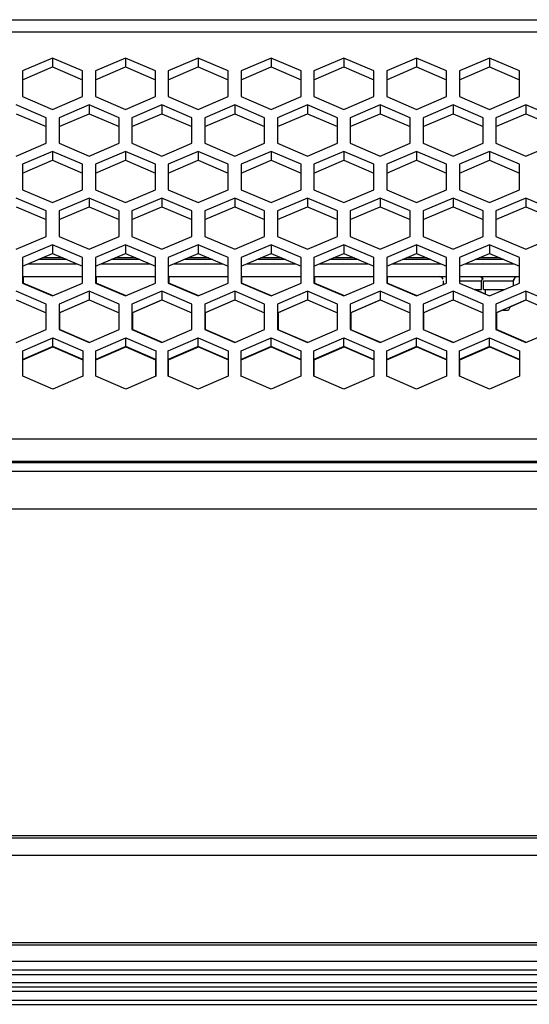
# Model space of a CAD drawing. Header units: millimetres. Extents: x -380.3 to -282.2, y 219.2 to 245.7.
# Tile 7 of 44: x -363.2 to -359.3, y 219.9 to 227.6. Entities that reach past the tile are written whole.
import ezdxf

# ---------------------------------------------------------------- set-up
doc = ezdxf.new("R2010")
doc.units = ezdxf.units.MM

# ---------------------------------------------------------------- blocks, each defined once
blk = doc.blocks.new('Abschirmblech-Treiber_6__25', base_point=(-5565.37, 3385.13))
at = {"color": 1, "linetype": 'Continuous'}
for p, q in [((-5443.49, 3385.83), (-5445.89, 3385.83)), ((-5434.98, 3385.83), (-5437.38, 3385.83)), ((-5426.48, 3385.83), (-5428.88, 3385.83)), ((-5417.98, 3385.83), (-5420.38, 3385.83)), ((-5409.48, 3385.83), (-5411.88, 3385.83)), ((-5400.98, 3385.83), (-5403.38, 3385.83)), ((-5392.48, 3385.83), (-5394.88, 3385.83))]:
    blk.add_line(p, q, dxfattribs=at)
at = {"color": 7, "linetype": 'Continuous'}
for p, q in [((-5443.02, 3385.63), (-5446.36, 3385.63)), ((-5434.51, 3385.63), (-5437.85, 3385.63)), ((-5426.01, 3385.63), (-5429.35, 3385.63)), ((-5417.51, 3385.63), (-5420.85, 3385.63)), ((-5409.01, 3385.63), (-5412.35, 3385.63)), ((-5400.51, 3385.63), (-5403.85, 3385.63)), ((-5392.01, 3385.63), (-5395.35, 3385.63))]:
    blk.add_line(p, q, dxfattribs=at)
blk = doc.blocks.new('Gehaeusedeckel-oben__35', base_point=(-5589.13, 3364.68))
at = {"color": 1, "linetype": 'Continuous'}
for p, q in [((-5588.21, 3413.64), (-4349.04, 3413.64)), ((-5588.29, 3412.23), (-4348.97, 3412.23)), ((-5589.13, 3364.68), (-4348.13, 3364.68))]:
    blk.add_line(p, q, dxfattribs=at)
at = {"color": 7, "linetype": 'Continuous'}
for p, q in [((-5444.69, 3409.14), (-5448.19, 3407.65)), ((-5444.69, 3409.14), (-5444.69, 3408.12)), ((-5441.19, 3407.65), (-5444.69, 3409.14)), ((-5436.18, 3409.14), (-5439.68, 3407.65)), ((-5436.18, 3409.14), (-5436.18, 3408.12)), ((-5432.68, 3407.65), (-5436.18, 3409.14)), ((-5427.68, 3409.14), (-5431.18, 3407.65)), ((-5424.18, 3407.65), (-5427.68, 3409.14)), ((-5427.68, 3409.14), (-5427.68, 3408.12)), ((-5419.18, 3409.14), (-5422.68, 3407.65)), ((-5419.18, 3409.14), (-5419.18, 3408.12)), ((-5415.68, 3407.65), (-5419.18, 3409.14)), ((-5410.68, 3409.14), (-5414.18, 3407.65)), ((-5410.68, 3409.14), (-5410.68, 3408.12)), ((-5407.18, 3407.65), (-5410.68, 3409.14)), ((-5402.18, 3409.14), (-5405.68, 3407.65)), ((-5402.18, 3409.14), (-5402.18, 3408.12)), ((-5398.68, 3407.65), (-5402.18, 3409.14)), ((-5393.68, 3409.14), (-5397.18, 3407.65)), ((-5390.18, 3407.65), (-5393.68, 3409.14)), ((-5393.68, 3409.14), (-5393.68, 3408.12)), ((-5448.19, 3406.62), (-5444.69, 3408.12)), ((-5444.69, 3408.12), (-5441.19, 3406.62)), ((-5439.68, 3406.62), (-5436.18, 3408.12)), ((-5436.18, 3408.12), (-5432.68, 3406.62)), ((-5431.18, 3406.62), (-5427.68, 3408.12)), ((-5427.68, 3408.12), (-5424.18, 3406.62)), ((-5422.68, 3406.62), (-5419.18, 3408.12)), ((-5419.18, 3408.12), (-5415.68, 3406.62)), ((-5414.18, 3406.62), (-5410.68, 3408.12)), ((-5410.68, 3408.12), (-5407.18, 3406.62)), ((-5405.68, 3406.62), (-5402.18, 3408.12)), ((-5402.18, 3408.12), (-5398.68, 3406.62)), ((-5397.18, 3406.62), (-5393.68, 3408.12)), ((-5393.68, 3408.12), (-5390.18, 3406.62)), ((-5448.19, 3407.65), (-5448.19, 3404.65)), ((-5441.19, 3404.65), (-5441.19, 3407.65)), ((-5439.68, 3407.65), (-5439.68, 3404.65)), ((-5432.68, 3404.65), (-5432.68, 3407.65)), ((-5431.18, 3407.65), (-5431.18, 3404.65)), ((-5424.18, 3404.65), (-5424.18, 3407.65)), ((-5422.68, 3407.65), (-5422.68, 3404.65)), ((-5415.68, 3404.65), (-5415.68, 3407.65)), ((-5414.18, 3407.65), (-5414.18, 3404.65)), ((-5407.18, 3404.65), (-5407.18, 3407.65)), ((-5405.68, 3407.65), (-5405.68, 3404.65)), ((-5398.68, 3404.65), (-5398.68, 3407.65)), ((-5397.18, 3407.65), (-5397.18, 3404.65)), ((-5390.18, 3404.65), (-5390.18, 3407.65)), ((-5448.19, 3404.65), (-5444.69, 3403.15)), ((-5444.69, 3403.15), (-5441.19, 3404.65)), ((-5439.68, 3404.65), (-5436.18, 3403.15)), ((-5436.18, 3403.15), (-5432.68, 3404.65)), ((-5431.18, 3404.65), (-5427.68, 3403.15)), ((-5427.68, 3403.15), (-5424.18, 3404.65)), ((-5422.68, 3404.65), (-5419.18, 3403.15)), ((-5419.18, 3403.15), (-5415.68, 3404.65)), ((-5414.18, 3404.65), (-5410.68, 3403.15)), ((-5410.68, 3403.15), (-5407.18, 3404.65)), ((-5405.68, 3404.65), (-5402.18, 3403.15)), ((-5402.18, 3403.15), (-5398.68, 3404.65)), ((-5397.18, 3404.65), (-5393.68, 3403.15)), ((-5393.68, 3403.15), (-5390.18, 3404.65)), ((-5445.44, 3402.19), (-5448.94, 3403.69)), ((-5440.44, 3403.69), (-5443.94, 3402.19)), ((-5440.44, 3403.69), (-5440.44, 3402.66)), ((-5436.94, 3402.19), (-5440.44, 3403.69)), ((-5431.93, 3403.69), (-5435.43, 3402.19)), ((-5431.93, 3403.69), (-5431.93, 3402.66)), ((-5428.43, 3402.19), (-5431.93, 3403.69)), ((-5423.43, 3403.69), (-5426.93, 3402.19)), ((-5419.93, 3402.19), (-5423.43, 3403.69)), ((-5423.43, 3403.69), (-5423.43, 3402.66)), ((-5414.93, 3403.69), (-5418.43, 3402.19)), ((-5411.43, 3402.19), (-5414.93, 3403.69)), ((-5414.93, 3403.69), (-5414.93, 3402.66)), ((-5406.43, 3403.69), (-5409.93, 3402.19)), ((-5402.93, 3402.19), (-5406.43, 3403.69)), ((-5406.43, 3403.69), (-5406.43, 3402.66)), ((-5397.93, 3403.69), (-5401.43, 3402.19)), ((-5397.93, 3403.69), (-5397.93, 3402.66)), ((-5394.43, 3402.19), (-5397.93, 3403.69)), ((-5389.43, 3403.69), (-5392.93, 3402.19)), ((-5389.43, 3403.69), (-5389.43, 3402.66)), ((-5385.93, 3402.19), (-5389.43, 3403.69)), ((-5448.94, 3402.66), (-5445.44, 3401.17)), ((-5445.44, 3399.2), (-5445.44, 3402.19)), ((-5443.94, 3401.17), (-5440.44, 3402.66)), ((-5443.94, 3402.19), (-5443.94, 3399.2)), ((-5440.44, 3402.66), (-5436.94, 3401.17)), ((-5436.94, 3399.2), (-5436.94, 3402.19)), ((-5435.43, 3401.17), (-5431.93, 3402.66)), ((-5435.43, 3402.19), (-5435.43, 3399.2)), ((-5431.93, 3402.66), (-5428.43, 3401.17)), ((-5428.43, 3399.2), (-5428.43, 3402.19)), ((-5426.93, 3401.17), (-5423.43, 3402.66)), ((-5426.93, 3402.19), (-5426.93, 3399.2)), ((-5423.43, 3402.66), (-5419.93, 3401.17)), ((-5419.93, 3399.2), (-5419.93, 3402.19)), ((-5418.43, 3401.17), (-5414.93, 3402.66)), ((-5418.43, 3402.19), (-5418.43, 3399.2)), ((-5414.93, 3402.66), (-5411.43, 3401.17)), ((-5411.43, 3399.2), (-5411.43, 3402.19)), ((-5409.93, 3401.17), (-5406.43, 3402.66)), ((-5409.93, 3402.19), (-5409.93, 3399.2)), ((-5406.43, 3402.66), (-5402.93, 3401.17)), ((-5402.93, 3399.2), (-5402.93, 3402.19)), ((-5401.43, 3401.17), (-5397.93, 3402.66)), ((-5401.43, 3402.19), (-5401.43, 3399.2)), ((-5397.93, 3402.66), (-5394.43, 3401.17)), ((-5394.43, 3399.2), (-5394.43, 3402.19)), ((-5392.93, 3401.17), (-5389.43, 3402.66)), ((-5392.93, 3402.19), (-5392.93, 3399.2)), ((-5389.43, 3402.66), (-5385.93, 3401.17)), ((-5448.94, 3397.71), (-5445.44, 3399.2)), ((-5443.94, 3399.2), (-5440.44, 3397.71)), ((-5440.44, 3397.71), (-5436.94, 3399.2)), ((-5435.43, 3399.2), (-5431.93, 3397.71)), ((-5431.93, 3397.71), (-5428.43, 3399.2)), ((-5426.93, 3399.2), (-5423.43, 3397.71)), ((-5423.43, 3397.71), (-5419.93, 3399.2)), ((-5418.43, 3399.2), (-5414.93, 3397.71)), ((-5414.93, 3397.71), (-5411.43, 3399.2)), ((-5409.93, 3399.2), (-5406.43, 3397.71)), ((-5406.43, 3397.71), (-5402.93, 3399.2)), ((-5401.43, 3399.2), (-5397.93, 3397.71)), ((-5397.93, 3397.71), (-5394.43, 3399.2)), ((-5392.93, 3399.2), (-5389.43, 3397.71)), ((-5389.43, 3397.71), (-5385.93, 3399.2)), ((-5444.69, 3398.24), (-5448.19, 3396.75)), ((-5441.19, 3396.75), (-5444.69, 3398.24)), ((-5444.69, 3398.24), (-5444.69, 3397.22)), ((-5436.18, 3398.24), (-5439.68, 3396.75)), ((-5436.18, 3398.24), (-5436.18, 3397.22)), ((-5432.68, 3396.75), (-5436.18, 3398.24)), ((-5427.68, 3398.24), (-5431.18, 3396.75)), ((-5424.18, 3396.75), (-5427.68, 3398.24)), ((-5427.68, 3398.24), (-5427.68, 3397.22)), ((-5419.18, 3398.24), (-5422.68, 3396.75)), ((-5419.18, 3398.24), (-5419.18, 3397.22)), ((-5415.68, 3396.75), (-5419.18, 3398.24)), ((-5410.68, 3398.24), (-5414.18, 3396.75)), ((-5410.68, 3398.24), (-5410.68, 3397.22)), ((-5407.18, 3396.75), (-5410.68, 3398.24)), ((-5402.18, 3398.24), (-5405.68, 3396.75)), ((-5402.18, 3398.24), (-5402.18, 3397.22)), ((-5398.68, 3396.75), (-5402.18, 3398.24)), ((-5393.68, 3398.24), (-5397.18, 3396.75)), ((-5393.68, 3398.24), (-5393.68, 3397.22)), ((-5390.18, 3396.75), (-5393.68, 3398.24)), ((-5448.19, 3395.73), (-5444.69, 3397.22)), ((-5448.19, 3396.75), (-5448.19, 3393.76)), ((-5444.69, 3397.22), (-5441.19, 3395.73)), ((-5441.19, 3393.76), (-5441.19, 3396.75)), ((-5439.68, 3395.73), (-5436.18, 3397.22)), ((-5439.68, 3396.75), (-5439.68, 3393.76)), ((-5436.18, 3397.22), (-5432.68, 3395.73)), ((-5432.68, 3393.76), (-5432.68, 3396.75)), ((-5431.18, 3395.73), (-5427.68, 3397.22)), ((-5431.18, 3396.75), (-5431.18, 3393.76)), ((-5427.68, 3397.22), (-5424.18, 3395.73)), ((-5424.18, 3393.76), (-5424.18, 3396.75)), ((-5422.68, 3395.73), (-5419.18, 3397.22)), ((-5422.68, 3396.75), (-5422.68, 3393.76)), ((-5419.18, 3397.22), (-5415.68, 3395.73)), ((-5415.68, 3393.76), (-5415.68, 3396.75)), ((-5414.18, 3395.73), (-5410.68, 3397.22)), ((-5414.18, 3396.75), (-5414.18, 3393.76)), ((-5410.68, 3397.22), (-5407.18, 3395.73)), ((-5407.18, 3393.76), (-5407.18, 3396.75)), ((-5405.68, 3395.73), (-5402.18, 3397.22)), ((-5405.68, 3396.75), (-5405.68, 3393.76)), ((-5402.18, 3397.22), (-5398.68, 3395.73)), ((-5398.68, 3393.76), (-5398.68, 3396.75)), ((-5397.18, 3395.73), (-5393.68, 3397.22)), ((-5397.18, 3396.75), (-5397.18, 3393.76)), ((-5393.68, 3397.22), (-5390.18, 3395.73)), ((-5390.18, 3393.76), (-5390.18, 3396.75)), ((-5445.44, 3391.31), (-5448.94, 3392.8)), ((-5448.19, 3393.76), (-5444.69, 3392.27)), ((-5444.69, 3392.27), (-5441.19, 3393.76)), ((-5440.44, 3392.8), (-5443.94, 3391.31)), ((-5440.44, 3392.8), (-5440.44, 3391.78)), ((-5436.94, 3391.31), (-5440.44, 3392.8)), ((-5439.68, 3393.76), (-5436.18, 3392.27)), ((-5436.18, 3392.27), (-5432.68, 3393.76)), ((-5431.93, 3392.8), (-5435.43, 3391.31)), ((-5431.93, 3392.8), (-5431.93, 3391.78)), ((-5428.43, 3391.31), (-5431.93, 3392.8)), ((-5431.18, 3393.76), (-5427.68, 3392.27)), ((-5427.68, 3392.27), (-5424.18, 3393.76)), ((-5423.43, 3392.8), (-5426.93, 3391.31)), ((-5419.93, 3391.31), (-5423.43, 3392.8)), ((-5423.43, 3392.8), (-5423.43, 3391.78)), ((-5422.68, 3393.76), (-5419.18, 3392.27)), ((-5419.18, 3392.27), (-5415.68, 3393.76)), ((-5414.93, 3392.8), (-5418.43, 3391.31)), ((-5414.93, 3392.8), (-5414.93, 3391.78)), ((-5411.43, 3391.31), (-5414.93, 3392.8)), ((-5414.18, 3393.76), (-5410.68, 3392.27)), ((-5410.68, 3392.27), (-5407.18, 3393.76)), ((-5406.43, 3392.8), (-5409.93, 3391.31)), ((-5406.43, 3392.8), (-5406.43, 3391.78)), ((-5402.93, 3391.31), (-5406.43, 3392.8)), ((-5405.68, 3393.76), (-5402.18, 3392.27)), ((-5402.18, 3392.27), (-5398.68, 3393.76)), ((-5397.93, 3392.8), (-5401.43, 3391.31)), ((-5394.43, 3391.31), (-5397.93, 3392.8)), ((-5397.93, 3392.8), (-5397.93, 3391.78)), ((-5397.18, 3393.76), (-5393.68, 3392.27)), ((-5393.68, 3392.27), (-5390.18, 3393.76)), ((-5389.43, 3392.8), (-5392.93, 3391.31)), ((-5385.93, 3391.31), (-5389.43, 3392.8)), ((-5389.43, 3392.8), (-5389.43, 3391.78)), ((-5448.94, 3391.78), (-5445.44, 3390.29)), ((-5443.94, 3390.29), (-5440.44, 3391.78)), ((-5440.44, 3391.78), (-5436.94, 3390.29)), ((-5435.43, 3390.29), (-5431.93, 3391.78)), ((-5431.93, 3391.78), (-5428.43, 3390.29)), ((-5426.93, 3390.29), (-5423.43, 3391.78)), ((-5423.43, 3391.78), (-5419.93, 3390.29)), ((-5418.43, 3390.29), (-5414.93, 3391.78)), ((-5414.93, 3391.78), (-5411.43, 3390.29)), ((-5409.93, 3390.29), (-5406.43, 3391.78)), ((-5406.43, 3391.78), (-5402.93, 3390.29)), ((-5401.43, 3390.29), (-5397.93, 3391.78)), ((-5397.93, 3391.78), (-5394.43, 3390.29)), ((-5392.93, 3390.29), (-5389.43, 3391.78)), ((-5389.43, 3391.78), (-5385.93, 3390.29)), ((-5445.44, 3388.32), (-5445.44, 3391.31)), ((-5443.94, 3391.31), (-5443.94, 3388.32)), ((-5436.94, 3388.32), (-5436.94, 3391.31)), ((-5435.43, 3391.31), (-5435.43, 3388.32)), ((-5428.43, 3388.32), (-5428.43, 3391.31)), ((-5426.93, 3391.31), (-5426.93, 3388.32)), ((-5419.93, 3388.32), (-5419.93, 3391.31)), ((-5418.43, 3391.31), (-5418.43, 3388.32)), ((-5411.43, 3388.32), (-5411.43, 3391.31)), ((-5409.93, 3391.31), (-5409.93, 3388.32)), ((-5402.93, 3388.32), (-5402.93, 3391.31)), ((-5401.43, 3391.31), (-5401.43, 3388.32)), ((-5394.43, 3388.32), (-5394.43, 3391.31)), ((-5392.93, 3391.31), (-5392.93, 3388.32)), ((-5448.94, 3386.83), (-5445.44, 3388.32)), ((-5443.94, 3388.32), (-5440.44, 3386.83)), ((-5440.44, 3386.83), (-5436.94, 3388.32)), ((-5435.43, 3388.32), (-5431.93, 3386.83)), ((-5431.93, 3386.83), (-5428.43, 3388.32)), ((-5426.93, 3388.32), (-5423.43, 3386.83)), ((-5423.43, 3386.83), (-5419.93, 3388.32)), ((-5418.43, 3388.32), (-5414.93, 3386.83)), ((-5414.93, 3386.83), (-5411.43, 3388.32)), ((-5409.93, 3388.32), (-5406.43, 3386.83)), ((-5406.43, 3386.83), (-5402.93, 3388.32)), ((-5401.43, 3388.32), (-5397.93, 3386.83)), ((-5397.93, 3386.83), (-5394.43, 3388.32)), ((-5392.93, 3388.32), (-5389.43, 3386.83)), ((-5389.43, 3386.83), (-5385.93, 3388.32)), ((-5444.69, 3387.36), (-5448.19, 3385.87)), ((-5441.19, 3385.87), (-5444.69, 3387.36)), ((-5444.69, 3387.36), (-5444.69, 3386.34)), ((-5436.18, 3387.36), (-5439.68, 3385.87)), ((-5432.68, 3385.87), (-5436.18, 3387.36)), ((-5436.18, 3387.36), (-5436.18, 3386.34)), ((-5427.68, 3387.36), (-5431.18, 3385.87)), ((-5424.18, 3385.87), (-5427.68, 3387.36)), ((-5427.68, 3387.36), (-5427.68, 3386.34)), ((-5419.18, 3387.36), (-5422.68, 3385.87)), ((-5419.18, 3387.36), (-5419.18, 3386.34)), ((-5415.68, 3385.87), (-5419.18, 3387.36)), ((-5410.68, 3387.36), (-5414.18, 3385.87)), ((-5410.68, 3387.36), (-5410.68, 3386.34)), ((-5407.18, 3385.87), (-5410.68, 3387.36)), ((-5402.18, 3387.36), (-5405.68, 3385.87)), ((-5398.68, 3385.87), (-5402.18, 3387.36)), ((-5402.18, 3387.36), (-5402.18, 3386.34)), ((-5393.68, 3387.36), (-5397.18, 3385.87)), ((-5390.18, 3385.87), (-5393.68, 3387.36)), ((-5393.68, 3387.36), (-5393.68, 3386.34)), ((-5448.19, 3384.84), (-5444.69, 3386.34)), ((-5448.19, 3385.87), (-5448.19, 3382.88)), ((-5444.69, 3386.34), (-5441.19, 3384.84)), ((-5441.19, 3382.88), (-5441.19, 3385.87)), ((-5439.68, 3384.84), (-5436.18, 3386.34)), ((-5439.68, 3385.87), (-5439.68, 3382.88)), ((-5436.18, 3386.34), (-5432.68, 3384.84)), ((-5432.68, 3382.88), (-5432.68, 3385.87)), ((-5431.18, 3384.84), (-5427.68, 3386.34)), ((-5431.18, 3385.87), (-5431.18, 3382.88)), ((-5427.68, 3386.34), (-5424.18, 3384.84)), ((-5424.18, 3382.88), (-5424.18, 3385.87)), ((-5422.68, 3384.84), (-5419.18, 3386.34)), ((-5422.68, 3385.87), (-5422.68, 3382.88)), ((-5419.18, 3386.34), (-5415.68, 3384.84)), ((-5415.68, 3382.88), (-5415.68, 3385.87)), ((-5414.18, 3384.84), (-5410.68, 3386.34)), ((-5414.18, 3385.87), (-5414.18, 3382.88)), ((-5410.68, 3386.34), (-5407.18, 3384.84)), ((-5407.18, 3382.88), (-5407.18, 3385.87)), ((-5405.68, 3384.84), (-5402.18, 3386.34)), ((-5405.68, 3385.87), (-5405.68, 3382.88)), ((-5402.18, 3386.34), (-5398.68, 3384.84)), ((-5398.68, 3382.88), (-5398.68, 3385.87)), ((-5397.18, 3384.84), (-5393.68, 3386.34)), ((-5397.18, 3385.87), (-5397.18, 3382.88)), ((-5393.68, 3386.34), (-5390.18, 3384.84)), ((-5390.18, 3382.88), (-5390.18, 3385.87)), ((-5448.19, 3382.88), (-5444.69, 3381.39)), ((-5444.69, 3381.39), (-5441.19, 3382.88)), ((-5439.68, 3382.88), (-5436.18, 3381.39)), ((-5436.18, 3381.39), (-5432.68, 3382.88)), ((-5431.18, 3382.88), (-5427.68, 3381.39)), ((-5427.68, 3381.39), (-5424.18, 3382.88)), ((-5422.68, 3382.88), (-5419.18, 3381.39)), ((-5419.18, 3381.39), (-5415.68, 3382.88)), ((-5414.18, 3382.88), (-5410.68, 3381.39)), ((-5410.68, 3381.39), (-5407.18, 3382.88)), ((-5405.68, 3382.88), (-5402.18, 3381.39)), ((-5402.18, 3381.39), (-5398.68, 3382.88)), ((-5397.18, 3382.88), (-5393.68, 3381.39)), ((-5393.68, 3381.39), (-5390.18, 3382.88)), ((-5445.44, 3380.43), (-5448.94, 3381.92)), ((-5440.44, 3381.92), (-5443.94, 3380.43)), ((-5436.94, 3380.43), (-5440.44, 3381.92)), ((-5440.44, 3381.92), (-5440.44, 3380.9)), ((-5431.93, 3381.92), (-5435.43, 3380.43)), ((-5428.43, 3380.43), (-5431.93, 3381.92)), ((-5431.93, 3381.92), (-5431.93, 3380.9)), ((-5423.43, 3381.92), (-5426.93, 3380.43)), ((-5419.93, 3380.43), (-5423.43, 3381.92)), ((-5423.43, 3381.92), (-5423.43, 3380.9)), ((-5414.93, 3381.92), (-5418.43, 3380.43)), ((-5414.93, 3381.92), (-5414.93, 3380.9)), ((-5411.43, 3380.43), (-5414.93, 3381.92)), ((-5406.43, 3381.92), (-5409.93, 3380.43)), ((-5406.43, 3381.92), (-5406.43, 3380.9)), ((-5402.93, 3380.43), (-5406.43, 3381.92)), ((-5397.93, 3381.92), (-5401.43, 3380.43)), ((-5394.43, 3380.43), (-5397.93, 3381.92)), ((-5397.93, 3381.92), (-5397.93, 3380.9)), ((-5389.43, 3381.92), (-5392.93, 3380.43)), ((-5389.43, 3381.92), (-5389.43, 3380.9)), ((-5385.93, 3380.43), (-5389.43, 3381.92)), ((-5448.94, 3380.9), (-5445.44, 3379.4)), ((-5445.44, 3377.44), (-5445.44, 3380.43)), ((-5443.94, 3379.4), (-5440.44, 3380.9)), ((-5443.94, 3380.43), (-5443.94, 3377.44)), ((-5440.44, 3380.9), (-5436.94, 3379.4)), ((-5436.94, 3377.44), (-5436.94, 3380.43)), ((-5435.43, 3379.4), (-5431.93, 3380.9)), ((-5435.43, 3380.43), (-5435.43, 3377.44)), ((-5431.93, 3380.9), (-5428.43, 3379.4)), ((-5428.43, 3377.44), (-5428.43, 3380.43)), ((-5426.93, 3379.4), (-5423.43, 3380.9)), ((-5426.93, 3380.43), (-5426.93, 3377.44)), ((-5423.43, 3380.9), (-5419.93, 3379.4)), ((-5419.93, 3377.44), (-5419.93, 3380.43)), ((-5418.43, 3379.4), (-5414.93, 3380.9)), ((-5418.43, 3380.43), (-5418.43, 3377.44)), ((-5414.93, 3380.9), (-5411.43, 3379.4)), ((-5411.43, 3377.44), (-5411.43, 3380.43)), ((-5409.93, 3379.4), (-5406.43, 3380.9)), ((-5409.93, 3380.43), (-5409.93, 3377.44)), ((-5406.43, 3380.9), (-5402.93, 3379.4)), ((-5402.93, 3377.44), (-5402.93, 3380.43)), ((-5401.43, 3379.4), (-5397.93, 3380.9)), ((-5401.43, 3380.43), (-5401.43, 3377.44)), ((-5397.93, 3380.9), (-5394.43, 3379.4)), ((-5394.43, 3377.44), (-5394.43, 3380.43)), ((-5392.93, 3379.4), (-5389.43, 3380.9)), ((-5392.93, 3380.43), (-5392.93, 3377.44)), ((-5389.43, 3380.9), (-5385.93, 3379.4)), ((-5448.94, 3375.94), (-5445.44, 3377.44)), ((-5443.94, 3377.44), (-5440.44, 3375.94)), ((-5440.44, 3375.94), (-5436.94, 3377.44)), ((-5435.43, 3377.44), (-5431.93, 3375.94)), ((-5431.93, 3375.94), (-5428.43, 3377.44)), ((-5426.93, 3377.44), (-5423.43, 3375.94)), ((-5423.43, 3375.94), (-5419.93, 3377.44)), ((-5418.43, 3377.44), (-5414.93, 3375.94)), ((-5414.93, 3375.94), (-5411.43, 3377.44)), ((-5409.93, 3377.44), (-5406.43, 3375.94)), ((-5406.43, 3375.94), (-5402.93, 3377.44)), ((-5401.43, 3377.44), (-5397.93, 3375.94)), ((-5397.93, 3375.94), (-5394.43, 3377.44)), ((-5392.93, 3377.44), (-5389.43, 3375.94)), ((-5389.43, 3375.94), (-5385.93, 3377.44)), ((-5448.16, 3374.98), (-5444.66, 3376.48)), ((-5444.66, 3375.46), (-5444.66, 3376.48)), ((-5444.66, 3376.48), (-5441.16, 3374.98)), ((-5439.65, 3374.98), (-5436.15, 3376.48)), ((-5436.15, 3376.48), (-5432.65, 3374.98)), ((-5436.15, 3375.46), (-5436.15, 3376.48)), ((-5431.19, 3374.98), (-5427.69, 3376.48)), ((-5427.69, 3375.46), (-5427.69, 3376.48)), ((-5427.69, 3376.48), (-5424.19, 3374.98)), ((-5422.69, 3374.98), (-5419.19, 3376.48)), ((-5419.19, 3375.46), (-5419.19, 3376.48)), ((-5419.19, 3376.48), (-5415.69, 3374.98)), ((-5414.19, 3374.98), (-5410.69, 3376.48)), ((-5410.69, 3375.46), (-5410.69, 3376.48)), ((-5410.69, 3376.48), (-5407.19, 3374.98)), ((-5405.68, 3374.98), (-5402.18, 3376.48)), ((-5402.18, 3375.46), (-5402.18, 3376.48)), ((-5402.18, 3376.48), (-5398.68, 3374.98)), ((-5397.18, 3374.98), (-5393.68, 3376.48)), ((-5393.68, 3376.48), (-5390.18, 3374.98)), ((-5393.68, 3375.46), (-5393.68, 3376.48)), ((-5444.66, 3375.46), (-5448.16, 3373.96)), ((-5448.16, 3372), (-5448.16, 3374.98)), ((-5441.16, 3373.96), (-5444.66, 3375.46)), ((-5441.16, 3374.98), (-5441.16, 3372)), ((-5436.15, 3375.46), (-5439.65, 3373.96)), ((-5439.65, 3372), (-5439.65, 3374.98)), ((-5432.65, 3373.96), (-5436.15, 3375.46)), ((-5432.65, 3374.98), (-5432.65, 3372)), ((-5427.69, 3375.46), (-5431.19, 3373.96)), ((-5431.19, 3372), (-5431.19, 3374.98)), ((-5424.19, 3373.96), (-5427.69, 3375.46)), ((-5424.19, 3374.98), (-5424.19, 3372)), ((-5419.19, 3375.46), (-5422.69, 3373.96)), ((-5422.69, 3372), (-5422.69, 3374.98)), ((-5415.69, 3373.96), (-5419.19, 3375.46)), ((-5415.69, 3374.98), (-5415.69, 3372)), ((-5410.69, 3375.46), (-5414.19, 3373.96)), ((-5414.19, 3372), (-5414.19, 3374.98)), ((-5407.19, 3373.96), (-5410.69, 3375.46)), ((-5407.19, 3374.98), (-5407.19, 3372)), ((-5402.18, 3375.46), (-5405.68, 3373.96)), ((-5405.68, 3372), (-5405.68, 3374.98)), ((-5398.68, 3373.96), (-5402.18, 3375.46)), ((-5398.68, 3374.98), (-5398.68, 3372)), ((-5393.68, 3375.46), (-5397.18, 3373.96)), ((-5397.18, 3372), (-5397.18, 3374.98)), ((-5390.18, 3373.96), (-5393.68, 3375.46)), ((-5390.18, 3374.98), (-5390.18, 3372)), ((-5444.66, 3370.5), (-5448.16, 3372)), ((-5441.16, 3372), (-5444.66, 3370.5)), ((-5436.15, 3370.5), (-5439.65, 3372)), ((-5432.65, 3372), (-5436.15, 3370.5)), ((-5427.69, 3370.5), (-5431.19, 3372)), ((-5424.19, 3372), (-5427.69, 3370.5)), ((-5419.19, 3370.5), (-5422.69, 3372)), ((-5415.69, 3372), (-5419.19, 3370.5)), ((-5410.69, 3370.5), (-5414.19, 3372)), ((-5407.19, 3372), (-5410.69, 3370.5)), ((-5402.18, 3370.5), (-5405.68, 3372)), ((-5398.68, 3372), (-5402.18, 3370.5)), ((-5393.68, 3370.5), (-5397.18, 3372)), ((-5390.18, 3372), (-5393.68, 3370.5))]:
    blk.add_line(p, q, dxfattribs=at)
blk = doc.blocks.new('Gehaeusedeckel-unten__43', base_point=(-5567.14, 3370.46))
at = {"color": 7, "linetype": 'Continuous'}
for p, q in [((-5448.13, 3383.63), (-5448.13, 3382.85)), ((-5439.62, 3383.63), (-5439.62, 3382.85)), ((-5431.12, 3383.63), (-5431.12, 3382.88)), ((-5422.62, 3383.63), (-5422.62, 3382.85)), ((-5414.12, 3383.63), (-5414.12, 3382.85)), ((-5405.62, 3383.63), (-5405.62, 3382.88)), ((-5444.63, 3381.39), (-5448.13, 3382.85)), ((-5436.12, 3381.39), (-5439.62, 3382.85)), ((-5427.62, 3381.39), (-5431.12, 3382.88)), ((-5419.12, 3381.39), (-5422.62, 3382.85)), ((-5410.62, 3381.39), (-5414.12, 3382.85)), ((-5402.12, 3381.39), (-5405.62, 3382.88)), ((-5394.13, 3381.6), (-5395.35, 3382.13)), ((-5440.38, 3380.9), (-5443.88, 3379.4)), ((-5431.87, 3380.9), (-5435.37, 3379.4)), ((-5423.37, 3380.9), (-5426.87, 3379.4)), ((-5414.87, 3380.9), (-5418.37, 3379.4)), ((-5406.37, 3380.9), (-5409.87, 3379.4)), ((-5397.87, 3380.9), (-5401.37, 3379.4)), ((-5389.37, 3380.9), (-5391.29, 3380.08)), ((-5443.88, 3379.4), (-5443.88, 3377.44)), ((-5435.37, 3379.4), (-5435.37, 3377.44)), ((-5426.87, 3379.4), (-5426.87, 3377.44)), ((-5418.37, 3379.4), (-5418.37, 3377.41)), ((-5409.87, 3379.4), (-5409.87, 3377.41)), ((-5401.37, 3379.4), (-5401.37, 3377.41)), ((-5392.12, 3379.72), (-5392.87, 3379.4)), ((-5392.87, 3379.4), (-5392.87, 3377.44)), ((-5440.38, 3375.94), (-5443.88, 3377.44)), ((-5431.87, 3375.94), (-5435.37, 3377.44)), ((-5423.37, 3375.94), (-5426.87, 3377.44)), ((-5414.87, 3375.94), (-5418.37, 3377.41)), ((-5406.37, 3375.94), (-5409.87, 3377.41)), ((-5397.87, 3375.94), (-5401.37, 3377.41)), ((-5389.37, 3375.94), (-5392.87, 3377.44)), ((-5448.16, 3373.91), (-5444.66, 3375.41)), ((-5444.66, 3375.41), (-5441.16, 3373.91)), ((-5439.66, 3373.91), (-5436.16, 3375.41)), ((-5436.16, 3375.41), (-5432.66, 3373.91)), ((-5431.16, 3373.91), (-5427.66, 3375.41)), ((-5427.66, 3375.41), (-5424.16, 3373.91)), ((-5422.66, 3373.91), (-5419.16, 3375.41)), ((-5419.16, 3375.41), (-5415.66, 3373.91)), ((-5414.15, 3373.91), (-5410.65, 3375.41)), ((-5410.65, 3375.41), (-5407.15, 3373.91)), ((-5405.65, 3373.91), (-5402.15, 3375.41)), ((-5402.15, 3375.41), (-5398.65, 3373.91)), ((-5397.15, 3373.91), (-5393.65, 3375.41)), ((-5393.65, 3375.41), (-5390.15, 3373.91)), ((-5448.16, 3372), (-5448.16, 3373.91)), ((-5432.66, 3373.91), (-5432.66, 3371.99)), ((-5431.16, 3371.98), (-5431.16, 3373.91)), ((-5422.66, 3371.98), (-5422.66, 3373.91)), ((-5414.15, 3371.98), (-5414.15, 3373.91)), ((-5405.65, 3371.98), (-5405.65, 3373.91)), ((-5397.15, 3371.98), (-5397.15, 3373.91))]:
    blk.add_line(p, q, dxfattribs=at)
blk = doc.blocks.new('Rückdeckel-kpl___46', base_point=(-5619.99, 3364.68))
for name, p in [('Gehaeusedeckel-oben__35', (-5589.13, 3364.68)), ('Gehaeusedeckel-unten__43', (-5567.14, 3370.46))]:
    blk.add_blockref(name, p)
blk = doc.blocks.new('Treiberplatte__58', base_point=(-5567.2, 3371.74))
at = {"color": 7, "linetype": 'Continuous'}
for p, q in [((-5447.53, 3385.13), (-5441.85, 3385.13)), ((-5439.02, 3385.13), (-5433.34, 3385.13)), ((-5430.52, 3385.13), (-5424.84, 3385.13)), ((-5422.02, 3385.13), (-5416.34, 3385.13)), ((-5413.52, 3385.13), (-5407.84, 3385.13)), ((-5405.02, 3385.13), (-5399.34, 3385.13)), ((-5396.52, 3385.13), (-5390.84, 3385.13)), ((-5448.19, 3383.63), (-5441.19, 3383.63)), ((-5439.68, 3383.63), (-5432.68, 3383.63)), ((-5431.18, 3383.63), (-5424.18, 3383.63)), ((-5422.68, 3383.63), (-5415.68, 3383.63)), ((-5414.18, 3383.63), (-5407.18, 3383.63)), ((-5405.68, 3383.63), (-5398.68, 3383.63)), ((-5399.35, 3383.59), (-5399.54, 3383.63)), ((-5399.35, 3383.59), (-5399.54, 3383.63)), ((-5399.19, 3383.48), (-5399.35, 3383.59)), ((-5397.18, 3383.63), (-5390.18, 3383.63)), ((-5394.86, 3383.63), (-5394.67, 3383.59)), ((-5394.67, 3383.59), (-5394.51, 3383.48)), ((-5390.57, 3383.59), (-5390.73, 3383.48)), ((-5399.08, 3383.32), (-5399.19, 3383.48)), ((-5399.08, 3383.32), (-5399.19, 3383.48)), ((-5399.08, 3383.32), (-5399.19, 3383.48)), ((-5399.06, 3382.72), (-5399.06, 3383.13)), ((-5394.56, 3383.32), (-5394.6, 3383.13)), ((-5394.6, 3382.13), (-5394.6, 3383.13)), ((-5394.51, 3383.48), (-5394.56, 3383.32)), ((-5394.51, 3383.48), (-5394.4, 3383.32)), ((-5394.38, 3382.13), (-5394.36, 3383.13)), ((-5390.84, 3383.32), (-5390.88, 3383.13)), ((-5390.88, 3383.13), (-5390.84, 3383.32)), ((-5390.88, 3383.13), (-5390.84, 3383.32)), ((-5390.84, 3383.32), (-5390.88, 3383.13)), ((-5390.84, 3383.32), (-5390.88, 3383.13)), ((-5390.84, 3383.32), (-5390.88, 3383.13)), ((-5390.88, 3382.58), (-5390.88, 3383.13)), ((-5390.73, 3383.48), (-5390.84, 3383.32)), ((-5395.47, 3382.13), (-5394.6, 3382.13)), ((-5394.38, 3382.13), (-5392.17, 3382.13)), ((-5392.17, 3382.13), (-5391.95, 3382.13))]:
    blk.add_line(p, q, dxfattribs=at)
at = {"color": 1, "linetype": 'Continuous'}
for p, q in [((-5397.12, 3383.13), (-5396.96, 3383.13)), ((-5396.96, 3383.13), (-5394.6, 3383.13)), ((-5394.36, 3383.13), (-5394.02, 3383.13)), ((-5394.02, 3383.13), (-5390.88, 3383.13))]:
    blk.add_line(p, q, dxfattribs=at)
blk = doc.blocks.new('Linsenschraube_DIN7500-M3x10-TX10-UKVZ_46__91', base_point=(-5394.13, 3379.72))
at = {"color": 7, "linetype": 'Continuous'}
for p, q in [((-5394.13, 3381.57), (-5394.13, 3382.13)), ((-5391.28, 3380.11), (-5391.44, 3379.73))]:
    blk.add_line(p, q, dxfattribs=at)
blk.add_spline([(-5392.08, 3379.72), (-5391.79, 3379.72), (-5391.57, 3379.72), (-5391.46, 3379.73), (-5391.44, 3379.73)], degree=3, dxfattribs=at)
blk = doc.blocks.new('Elektronikeinheit-kpl___92', base_point=(-5567.2, 3370.73))
for name, p in [('Treiberplatte__58', (-5567.2, 3371.74)), ('Linsenschraube_DIN7500-M3x10-TX10-UKVZ_46__91', (-5394.13, 3379.72))]:
    blk.add_blockref(name, p)
blk = doc.blocks.new('Gehaeuseprofil__97', base_point=(-5589.13, 3305.53))
at = {"color": 7, "linetype": 'Continuous'}
for p, q in [((-4348.13, 3362.03), (-5589.13, 3362.03)), ((-4358.13, 3318.03), (-5579.13, 3318.03)), ((-4358.13, 3305.53), (-5579.13, 3305.53))]:
    blk.add_line(p, q, dxfattribs=at)
at = {"color": 1, "linetype": 'Continuous'}
for p, q in [((-4348.13, 3361.88), (-5589.13, 3361.88)), ((-5589.13, 3360.92), (-4348.13, 3360.92)), ((-5589.13, 3356.49), (-4348.13, 3356.49)), ((-4358.13, 3318.33), (-5579.13, 3318.33)), ((-4358.13, 3316.03), (-5579.13, 3316.03)), ((-4358.13, 3305.83), (-5579.13, 3305.83))]:
    blk.add_line(p, q, dxfattribs=at)
blk = doc.blocks.new('Gehaeuse-kpl___128', base_point=(-5703.85, 3295.83))
blk.add_blockref('Gehaeuseprofil__97', (-5589.13, 3305.53))
blk = doc.blocks.new('Montage-fuer-Funktionstest__129', base_point=(-5703.85, 3295.83))
for name, p in [('Gehaeuse-kpl___128', (-5703.85, 3295.83)), ('Elektronikeinheit-kpl___92', (-5567.2, 3370.73))]:
    blk.add_blockref(name, p)
blk = doc.blocks.new('Diffusor-Rahmen-unten__130', base_point=(-5579.13, 3298.63))
at = {"color": 1, "linetype": 'Continuous'}
for p, q in [((-5579.13, 3302.13), (-4358.13, 3302.13)), ((-4358.13, 3301.13), (-5579.13, 3301.13)), ((-4358.13, 3300.13), (-5579.13, 3300.13)), ((-5579.13, 3299.13), (-4358.13, 3299.13))]:
    blk.add_line(p, q, dxfattribs=at)
at = {"color": 7, "linetype": 'Continuous'}
for p, q in [((-4358.13, 3300.63), (-5579.13, 3300.63)), ((-5579.13, 3298.63), (-4358.13, 3298.63))]:
    blk.add_line(p, q, dxfattribs=at)
blk = doc.blocks.new('Diffusor-Rahmen-oben__131', base_point=(-5579.13, 3302.63))
at = {"color": 1, "linetype": 'Continuous'}
blk.add_line((-4454.13, 3303.63), (-5483.13, 3303.63), dxfattribs=at)
at = {"color": 7, "linetype": 'Continuous'}
blk.add_line((-4454.13, 3302.63), (-5483.13, 3302.63), dxfattribs=at)
blk = doc.blocks.new('Standard-Diffusor-kpl___136', base_point=(-5579.13, 3298.09))
for name, p in [('Diffusor-Rahmen-oben__131', (-5579.13, 3302.63)), ('Diffusor-Rahmen-unten__130', (-5579.13, 3298.63))]:
    blk.add_blockref(name, p)
blk = doc.blocks.new('S360-C__137', base_point=(-5703.85, 3287.63))
for name, p in [('Montage-fuer-Funktionstest__129', (-5703.85, 3295.83)), ('Rückdeckel-kpl___46', (-5619.99, 3364.68)), ('Abschirmblech-Treiber_6__25', (-5565.37, 3385.13)), ('Standard-Diffusor-kpl___136', (-5579.13, 3298.09))]:
    blk.add_blockref(name, p)
blk = doc.blocks.new('MB-obenB', base_point=(-4995, 3375))
blk.add_blockref('S360-C__137', (-5703.85, 3287.63))

msp = doc.modelspace()

# ---------------------------------------------------------------- block references
at = {"xscale": 0.06666666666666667, "yscale": 0.06666666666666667, "zscale": 0.06666666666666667}
msp.add_blockref('MB-obenB', (-333, 225), dxfattribs=at)

doc.saveas('drawing.dxf')
